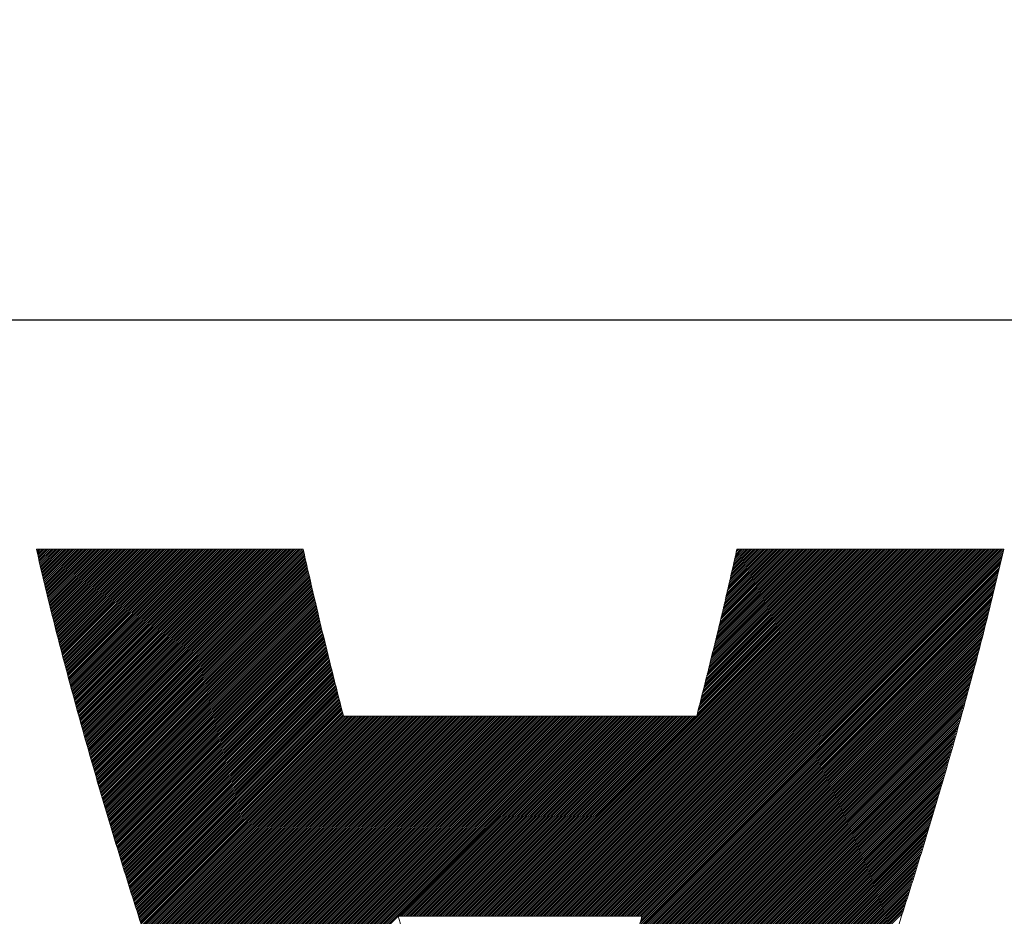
# Model space of a CAD drawing. Header units: millimetres. Extents: x 0 to 1300, y 0 to 891.
# Tile 66 of 124: x 187.36 to 192.08, y 607.01 to 611.31. Entities that reach past the tile are written whole.
import ezdxf

# ---------------------------------------------------------------- set-up
doc = ezdxf.new("R2010")
doc.units = ezdxf.units.MM
doc.header["$LTSCALE"] = 0.54643
doc.layers.add('NoLayerName_001', color=7, linetype='Continuous')

# ---------------------------------------------------------------- blocks, each defined once
blk = doc.blocks.new('JZB_0013')
at = {"layer": 'NoLayerName_001', "color": 7, "linetype": 'Continuous', "lineweight": 25}
for p, q in [((23.442, 4.8402), (23.4402, 4.8384)), ((23.4509, 4.8402), (23.4419, 4.8312)), ((23.4599, 4.8402), (23.4437, 4.824)), ((23.4688, 4.8402), (23.4454, 4.8168)), ((23.4777, 4.8402), (23.4471, 4.8097)), ((23.4866, 4.8402), (23.4488, 4.8025)), ((23.4955, 4.8402), (23.4506, 4.7953)), ((23.5044, 4.8402), (23.4523, 4.7881)), ((23.5133, 4.8402), (23.454, 4.7809)), ((23.5222, 4.8402), (23.4557, 4.7737)), ((23.5311, 4.8402), (23.4575, 4.7666)), ((23.54, 4.8402), (23.4592, 4.7594)), ((23.5489, 4.8402), (23.4609, 4.7522)), ((23.5578, 4.8402), (23.4627, 4.745)), ((23.5668, 4.8402), (23.4644, 4.7378)), ((23.5757, 4.8402), (23.4661, 4.7307)), ((23.5846, 4.8402), (23.4678, 4.7235)), ((23.5935, 4.8402), (23.4696, 4.7163)), ((23.6024, 4.8402), (23.4713, 4.7091)), ((23.6113, 4.8402), (23.473, 4.7019)), ((23.6202, 4.8402), (23.4747, 4.6948)), ((23.6291, 4.8402), (23.4765, 4.6876)), ((23.638, 4.8402), (23.4782, 4.6804)), ((23.6469, 4.8402), (23.4799, 4.6732)), ((23.6558, 4.8402), (23.4817, 4.666)), ((23.6648, 4.8402), (23.4834, 4.6588)), ((23.6737, 4.8402), (23.4851, 4.6517)), ((23.6826, 4.8402), (23.4868, 4.6445)), ((23.6915, 4.8402), (23.4886, 4.6373)), ((23.7004, 4.8402), (23.4903, 4.6301)), ((23.7093, 4.8402), (23.492, 4.6229)), ((23.7182, 4.8402), (23.4937, 4.6158)), ((23.7271, 4.8402), (23.4955, 4.6086)), ((23.736, 4.8402), (23.4972, 4.6014)), ((23.7449, 4.8402), (23.4989, 4.5942)), ((23.7538, 4.8402), (23.5007, 4.587)), ((23.7627, 4.8402), (23.5024, 4.5799)), ((23.7717, 4.8402), (23.5041, 4.5727)), ((23.7806, 4.8402), (23.5058, 4.5655)), ((23.7895, 4.8402), (23.5076, 4.5583)), ((23.7984, 4.8402), (23.5093, 4.5511)), ((23.8073, 4.8402), (23.511, 4.5439)), ((23.8162, 4.8402), (23.5128, 4.5368)), ((23.8251, 4.8402), (23.5147, 4.5298)), ((23.834, 4.8402), (23.5165, 4.5227)), ((23.8429, 4.8402), (23.5183, 4.5156)), ((23.8518, 4.8402), (23.5201, 4.5085)), ((23.8607, 4.8402), (23.522, 4.5015)), ((23.8696, 4.8402), (23.5238, 4.4944)), ((23.8786, 4.8402), (23.5256, 4.4873)), ((23.8875, 4.8402), (23.5275, 4.4802)), ((23.8964, 4.8402), (23.5293, 4.4731)), ((23.9053, 4.8402), (23.5311, 4.4661)), ((23.9142, 4.8402), (23.533, 4.459)), ((23.9231, 4.8402), (23.5348, 4.4519)), ((23.932, 4.8402), (23.5366, 4.4448)), ((23.9409, 4.8402), (23.5384, 4.4377)), ((23.9498, 4.8402), (23.5403, 4.4307)), ((23.9587, 4.8402), (23.5421, 4.4236)), ((23.9676, 4.8402), (23.5439, 4.4165)), ((23.9765, 4.8402), (23.5458, 4.4094)), ((23.9855, 4.8402), (23.5476, 4.4023)), ((23.9944, 4.8402), (23.5494, 4.3953)), ((24.0033, 4.8402), (23.5512, 4.3882)), ((24.0122, 4.8402), (23.5531, 4.3811)), ((24.0211, 4.8402), (23.5549, 4.374)), ((24.03, 4.8402), (23.5567, 4.3669)), ((24.0389, 4.8402), (23.5586, 4.3599)), ((24.0478, 4.8402), (23.5604, 4.3528)), ((24.0567, 4.8402), (23.5622, 4.3457)), ((24.0656, 4.8402), (23.564, 4.3386)), ((24.0745, 4.8402), (23.5659, 4.3316)), ((24.0834, 4.8402), (23.5677, 4.3245)), ((24.0924, 4.8402), (23.5695, 4.3174)), ((24.1013, 4.8402), (23.5714, 4.3103)), ((24.1102, 4.8402), (23.5732, 4.3032)), ((24.1191, 4.8402), (23.575, 4.2962)), ((24.128, 4.8402), (23.5769, 4.2891)), ((24.1369, 4.8402), (23.5787, 4.282)), ((24.1458, 4.8402), (23.5805, 4.2749)), ((24.1547, 4.8402), (23.5823, 4.2678)), ((24.1636, 4.8402), (23.5842, 4.2608)), ((24.1725, 4.8402), (23.586, 4.2537)), ((24.1814, 4.8402), (23.5878, 4.2466)), ((24.1903, 4.8402), (23.5897, 4.2395)), ((24.1993, 4.8402), (23.5915, 4.2325)), ((24.2082, 4.8402), (23.5935, 4.2255)), ((24.2171, 4.8402), (23.5955, 4.2186)), ((24.226, 4.8402), (23.5974, 4.2117)), ((24.2349, 4.8402), (23.5994, 4.2047)), ((24.2438, 4.8402), (23.6013, 4.1978)), ((24.2527, 4.8402), (23.6033, 4.1908)), ((24.2616, 4.8402), (23.6053, 4.1839)), ((24.2705, 4.8402), (23.6072, 4.1769)), ((24.2794, 4.8402), (23.6092, 4.17)), ((24.2883, 4.8402), (23.6112, 4.163)), ((24.2972, 4.8402), (23.6131, 4.1561)), ((24.3062, 4.8402), (23.6151, 4.1491)), ((24.3151, 4.8402), (23.617, 4.1422)), ((24.324, 4.8402), (23.619, 4.1352)), ((24.3329, 4.8402), (23.621, 4.1283)), ((24.3418, 4.8402), (23.6229, 4.1213)), ((24.3507, 4.8402), (23.6249, 4.1144)), ((24.3596, 4.8402), (23.6268, 4.1074)), ((24.3685, 4.8402), (23.6288, 4.1005)), ((24.3774, 4.8402), (23.6308, 4.0935)), ((24.3863, 4.8402), (23.6327, 4.0866)), ((24.3952, 4.8402), (23.6347, 4.0797)), ((24.4042, 4.8402), (23.6366, 4.0727)), ((24.4131, 4.8402), (23.6386, 4.0658)), ((24.422, 4.8402), (23.6406, 4.0588)), ((24.4309, 4.8402), (23.6425, 4.0519)), ((24.4398, 4.8402), (23.6445, 4.0449)), ((24.4487, 4.8402), (23.6464, 4.038)), ((24.4576, 4.8402), (23.6484, 4.031)), ((24.4665, 4.8402), (23.6504, 4.0241)), ((24.4754, 4.8402), (23.6523, 4.0171)), ((24.4843, 4.8402), (23.6543, 4.0102)), ((24.4932, 4.8402), (23.6563, 4.0032)), ((24.5021, 4.8402), (23.6582, 3.9963)), ((24.5111, 4.8402), (23.6602, 3.9893)), ((24.52, 4.8402), (23.6621, 3.9824)), ((24.5289, 4.8402), (23.6641, 3.9754)), ((24.5378, 4.8402), (23.6661, 3.9685)), ((24.5467, 4.8402), (23.668, 3.9615)), ((24.5556, 4.8402), (23.67, 3.9546)), ((24.5645, 4.8402), (23.6719, 3.9477)), ((24.5734, 4.8402), (23.6739, 3.9407)), ((24.5823, 4.8402), (23.6759, 3.9338)), ((24.5912, 4.8402), (23.6778, 3.9268)), ((24.6001, 4.8402), (23.6798, 3.9199)), ((24.609, 4.8402), (23.6817, 3.9129)), ((24.618, 4.8402), (23.6837, 3.906)), ((24.6269, 4.8402), (23.6857, 3.899)), ((24.6358, 4.8402), (23.6876, 3.8921)), ((24.6447, 4.8402), (23.6896, 3.8851)), ((24.6536, 4.8402), (23.6916, 3.8782)), ((24.6625, 4.8402), (23.6935, 3.8712)), ((24.6714, 4.8402), (23.6955, 3.8643)), ((24.6803, 4.8402), (23.6974, 3.8573)), ((24.6892, 4.8402), (23.6994, 3.8504)), ((24.6981, 4.8402), (23.7014, 3.8434)), ((24.707, 4.8402), (23.7033, 3.8365)), ((24.7159, 4.8402), (23.7053, 3.8295)), ((24.7207, 4.8361), (23.7072, 3.8226)), ((24.7224, 4.8289), (23.7092, 3.8157)), ((24.7241, 4.8216), (23.7112, 3.8087)), ((27.4152, 4.8402), (25.6551, 3.0801)), ((27.4241, 4.8402), (25.664, 3.0801)), ((27.433, 4.8402), (25.6729, 3.0801)), ((27.4419, 4.8402), (25.6818, 3.0801)), ((27.4508, 4.8402), (25.6907, 3.0801)), ((27.4597, 4.8402), (25.6996, 3.0801)), ((27.4687, 4.8402), (25.7085, 3.0801)), ((27.4776, 4.8402), (25.7174, 3.0801)), ((27.4865, 4.8402), (25.7263, 3.0801)), ((27.4954, 4.8402), (25.7352, 3.0801)), ((27.5043, 4.8402), (25.7441, 3.0801)), ((27.5132, 4.8402), (25.7531, 3.0801)), ((27.5221, 4.8402), (25.762, 3.0801)), ((27.531, 4.8402), (25.7709, 3.0801)), ((27.5399, 4.8402), (25.7798, 3.0801)), ((27.5488, 4.8402), (25.7887, 3.0801)), ((27.5577, 4.8402), (25.7976, 3.0801)), ((27.5666, 4.8402), (25.8065, 3.0801)), ((27.5756, 4.8402), (25.8154, 3.0801)), ((27.5845, 4.8402), (25.8243, 3.0801)), ((27.5934, 4.8402), (25.8332, 3.0801)), ((27.6023, 4.8402), (25.8421, 3.0801)), ((27.6112, 4.8402), (25.851, 3.0801)), ((27.6201, 4.8402), (25.86, 3.0801)), ((27.629, 4.8402), (25.8689, 3.0801)), ((27.6379, 4.8402), (25.8778, 3.0801)), ((27.6468, 4.8402), (25.8867, 3.0801)), ((27.6557, 4.8402), (25.8956, 3.0801)), ((27.6646, 4.8402), (25.9045, 3.0801)), ((27.6735, 4.8402), (25.9134, 3.0801)), ((27.6825, 4.8402), (25.9223, 3.0801)), ((27.6914, 4.8402), (25.9312, 3.0801)), ((27.7003, 4.8402), (25.9401, 3.0801)), ((27.7092, 4.8402), (25.949, 3.0801)), ((27.7181, 4.8402), (25.9579, 3.0801)), ((27.727, 4.8402), (25.9669, 3.0801)), ((27.7359, 4.8402), (25.9758, 3.0801)), ((27.7448, 4.8402), (25.9847, 3.0801)), ((27.7537, 4.8402), (25.9936, 3.0801)), ((27.7626, 4.8402), (26.0025, 3.0801)), ((27.7715, 4.8402), (26.0114, 3.0801)), ((27.7804, 4.8402), (26.0203, 3.0801)), ((27.7894, 4.8402), (26.0292, 3.0801)), ((27.7983, 4.8402), (26.0381, 3.0801)), ((27.8072, 4.8402), (26.047, 3.0801)), ((27.8161, 4.8402), (26.0559, 3.0801)), ((27.825, 4.8402), (26.0648, 3.0801)), ((27.8339, 4.8402), (26.0738, 3.0801)), ((27.8428, 4.8402), (26.0827, 3.0801)), ((27.8517, 4.8402), (26.0916, 3.0801)), ((27.8606, 4.8402), (26.1005, 3.0801)), ((27.8695, 4.8402), (26.1094, 3.0801)), ((27.8784, 4.8402), (26.1183, 3.0801)), ((27.8873, 4.8402), (26.1272, 3.0801)), ((27.8963, 4.8402), (26.1361, 3.0801)), ((27.9052, 4.8402), (26.145, 3.0801)), ((27.9141, 4.8402), (26.1539, 3.0801)), ((27.923, 4.8402), (26.1628, 3.0801)), ((27.9319, 4.8402), (26.1717, 3.0801)), ((27.9408, 4.8402), (26.1807, 3.0801)), ((27.9497, 4.8402), (26.1896, 3.0801)), ((27.9586, 4.8402), (26.1985, 3.0801)), ((27.9675, 4.8402), (26.2074, 3.0801)), ((27.9764, 4.8402), (26.2163, 3.0801)), ((27.9853, 4.8402), (26.2252, 3.0801)), ((27.9942, 4.8402), (26.2341, 3.0801)), ((28.0032, 4.8402), (26.243, 3.0801)), ((28.0121, 4.8402), (26.2519, 3.0801)), ((28.021, 4.8402), (26.2608, 3.0801)), ((28.0299, 4.8402), (26.2697, 3.0801)), ((28.0388, 4.8402), (26.2787, 3.0801)), ((28.0477, 4.8402), (26.2876, 3.0801)), ((28.0566, 4.8402), (26.2965, 3.0801)), ((28.0655, 4.8402), (26.3054, 3.0801)), ((28.0744, 4.8402), (26.3143, 3.0801)), ((28.0787, 4.8355), (26.3232, 3.0801)), ((28.0758, 4.8238), (26.3321, 3.0801)), ((27.4063, 4.8402), (26.6073, 4.0412)), ((27.3974, 4.8402), (26.6103, 4.0531)), ((27.3885, 4.8402), (26.6132, 4.065)), ((27.3796, 4.8402), (26.6162, 4.0768)), ((27.3707, 4.8402), (26.6191, 4.0887)), ((27.3618, 4.8402), (26.6221, 4.1006)), ((27.3528, 4.8402), (26.6251, 4.1124)), ((27.3439, 4.8402), (26.628, 4.1243)), ((27.335, 4.8402), (26.631, 4.1362)), ((27.3261, 4.8402), (26.6339, 4.148)), ((27.3172, 4.8402), (26.6369, 4.1599)), ((27.3083, 4.8402), (26.6399, 4.1718)), ((27.2994, 4.8402), (26.6428, 4.1836)), ((27.2905, 4.8402), (26.6458, 4.1955)), ((27.2816, 4.8402), (26.6487, 4.2074)), ((27.2727, 4.8402), (26.6517, 4.2192)), ((27.2638, 4.8402), (26.6547, 4.2311)), ((27.2548, 4.8402), (26.6576, 4.243)), ((27.2459, 4.8402), (26.6606, 4.2548)), ((27.237, 4.8402), (26.6635, 4.2667)), ((27.2281, 4.8402), (26.6665, 4.2786)), ((27.2192, 4.8402), (26.6694, 4.2904)), ((27.2103, 4.8402), (26.6724, 4.3023)), ((27.2014, 4.8402), (26.6754, 4.3142)), ((27.1925, 4.8402), (26.6783, 4.326)), ((27.1836, 4.8402), (26.6813, 4.3379)), ((27.1747, 4.8402), (26.6842, 4.3498)), ((27.1658, 4.8402), (26.6872, 4.3616)), ((27.1569, 4.8402), (26.6902, 4.3735)), ((27.1479, 4.8402), (26.6931, 4.3854)), ((27.139, 4.8402), (26.6961, 4.3973)), ((27.1301, 4.8402), (26.699, 4.4091)), ((27.1212, 4.8402), (26.702, 4.421)), ((27.1123, 4.8402), (26.705, 4.4329)), ((27.1034, 4.8402), (26.7079, 4.4447)), ((27.0945, 4.8402), (26.7108, 4.4565)), ((27.0856, 4.8402), (26.7135, 4.4681)), ((27.0767, 4.8402), (26.7162, 4.4797)), ((27.0678, 4.8402), (26.7188, 4.4913)), ((27.0589, 4.8402), (26.7215, 4.5029)), ((27.05, 4.8402), (26.7242, 4.5145)), ((27.041, 4.8402), (26.7269, 4.5261)), ((27.0321, 4.8402), (26.7296, 4.5377)), ((27.0232, 4.8402), (26.7323, 4.5493)), ((27.0143, 4.8402), (26.735, 4.5609)), ((27.0054, 4.8402), (26.7377, 4.5725)), ((26.9965, 4.8402), (26.7404, 4.5841)), ((26.9876, 4.8402), (26.743, 4.5957)), ((26.9787, 4.8402), (26.7457, 4.6073)), ((26.9698, 4.8402), (26.7484, 4.6189)), ((26.9609, 4.8402), (26.7511, 4.6305)), ((26.952, 4.8402), (26.7538, 4.6421)), ((26.9431, 4.8402), (26.7565, 4.6536)), ((26.9341, 4.8402), (26.7592, 4.6652)), ((26.9252, 4.8402), (26.7619, 4.6768)), ((26.9163, 4.8402), (26.7646, 4.6884)), ((26.9074, 4.8402), (26.7672, 4.7)), ((26.8985, 4.8402), (26.7699, 4.7116)), ((26.8896, 4.8402), (26.7726, 4.7232)), ((26.8807, 4.8402), (26.7753, 4.7348)), ((26.8718, 4.8402), (26.778, 4.7464)), ((26.8629, 4.8402), (26.7807, 4.758)), ((26.854, 4.8402), (26.7834, 4.7696)), ((26.8451, 4.8402), (26.7861, 4.7812)), ((26.8362, 4.8402), (26.7888, 4.7928)), ((26.8272, 4.8402), (26.7915, 4.8044)), ((26.8183, 4.8402), (26.7941, 4.816)), ((26.8094, 4.8402), (26.7968, 4.8276)), ((26.8005, 4.8402), (26.7995, 4.8392)), ((24.7258, 4.8144), (23.7131, 3.8018)), ((24.7275, 4.8072), (23.7151, 3.7948)), ((24.7291, 4.8), (23.717, 3.7879)), ((24.7308, 4.7927), (23.719, 3.7809)), ((24.7325, 4.7855), (23.721, 3.774)), ((24.7342, 4.7783), (23.7229, 3.767)), ((24.7358, 4.771), (23.7249, 3.7601)), ((28.0646, 4.7769), (26.3349, 3.0472)), ((28.0674, 4.7886), (26.3386, 3.0598)), ((28.073, 4.8121), (26.341, 3.0801)), ((28.0702, 4.8004), (26.3423, 3.0725)), ((24.7375, 4.7638), (23.7269, 3.7531)), ((24.7392, 4.7566), (23.7288, 3.7462)), ((24.7409, 4.7493), (23.7308, 3.7392)), ((24.7426, 4.7421), (23.7327, 3.7323)), ((24.7442, 4.7349), (23.7347, 3.7253)), ((24.7459, 4.7276), (23.7367, 3.7184)), ((28.0533, 4.73), (26.32, 2.9967)), ((28.0561, 4.7417), (26.3237, 3.0094)), ((28.0589, 4.7534), (26.3275, 3.022)), ((28.0617, 4.7652), (26.3312, 3.0346)), ((24.7476, 4.7204), (23.7386, 3.7114)), ((24.7493, 4.7132), (23.7406, 3.7045)), ((24.7509, 4.706), (23.7425, 3.6975)), ((24.7526, 4.6987), (23.7445, 3.6906)), ((24.7543, 4.6915), (23.7465, 3.6837)), ((24.756, 4.6843), (23.7484, 3.6767)), ((24.7577, 4.677), (23.7504, 3.6698)), ((28.042, 4.6831), (26.3052, 2.9462)), ((28.0448, 4.6948), (26.3089, 2.9589)), ((28.0476, 4.7065), (26.3126, 2.9715)), ((28.0505, 4.7182), (26.3163, 2.9841)), ((24.7593, 4.6698), (23.7523, 3.6628)), ((24.761, 4.6626), (23.7543, 3.6559)), ((24.7627, 4.6553), (23.7563, 3.6489)), ((24.7644, 4.6481), (23.7582, 3.642)), ((24.766, 4.6409), (23.7602, 3.635)), ((24.7677, 4.6336), (23.7622, 3.6281)), ((28.0307, 4.6361), (26.2903, 2.8957)), ((28.0335, 4.6479), (26.294, 2.9084)), ((28.0364, 4.6596), (26.2977, 2.921)), ((28.0392, 4.6713), (26.3014, 2.9336)), ((24.7694, 4.6264), (23.7641, 3.6211)), ((24.7711, 4.6192), (23.7661, 3.6142)), ((24.7728, 4.612), (23.768, 3.6072)), ((24.7744, 4.6047), (23.77, 3.6003)), ((24.7761, 4.5975), (23.7721, 3.5935)), ((24.7778, 4.5903), (23.7742, 3.5867)), ((24.7795, 4.583), (23.7763, 3.5799)), ((28.0194, 4.5892), (26.2754, 2.8452)), ((28.0222, 4.601), (26.2792, 2.8579)), ((28.0251, 4.6127), (26.2829, 2.8705)), ((28.0279, 4.6244), (26.2866, 2.8831)), ((24.7811, 4.5758), (23.7785, 3.5731)), ((24.7828, 4.5686), (23.7806, 3.5663)), ((24.7845, 4.5613), (23.7827, 3.5595)), ((24.7862, 4.5541), (23.7848, 3.5527)), ((24.7879, 4.5469), (23.7869, 3.5459)), ((24.7895, 4.5396), (23.789, 3.5391)), ((28.0081, 4.5423), (26.2606, 2.7947)), ((28.011, 4.554), (26.2643, 2.8074)), ((28.0138, 4.5658), (26.268, 2.82)), ((28.0166, 4.5775), (26.2717, 2.8326)), ((24.7912, 4.5324), (23.7911, 3.5323)), ((24.7929, 4.5252), (23.7932, 3.5255)), ((24.7946, 4.518), (23.7954, 3.5187)), ((24.7962, 4.5107), (23.7975, 3.5119)), ((24.7979, 4.5035), (23.7996, 3.5051)), ((24.7996, 4.4963), (23.8017, 3.4984)), ((24.8013, 4.489), (23.8038, 3.4916)), ((27.9957, 4.4943), (26.2457, 2.7442)), ((27.9988, 4.5063), (26.2494, 2.7569)), ((28.0019, 4.5183), (26.2531, 2.7695)), ((28.005, 4.5303), (26.2569, 2.7821)), ((24.803, 4.4818), (23.8059, 3.4848)), ((24.8046, 4.4746), (23.808, 3.478)), ((24.8063, 4.4673), (23.8101, 3.4712)), ((24.808, 4.4601), (23.8123, 3.4644)), ((24.8097, 4.4529), (23.8144, 3.4576)), ((24.8114, 4.4457), (23.8165, 3.4508)), ((27.9833, 4.4462), (26.2302, 2.6931)), ((27.9864, 4.4582), (26.2342, 2.706)), ((27.9895, 4.4702), (26.2381, 2.7188)), ((27.9926, 4.4823), (26.242, 2.7316)), ((24.8132, 4.4386), (23.8186, 3.444)), ((24.815, 4.4315), (23.8207, 3.4372)), ((24.8168, 4.4243), (23.8228, 3.4304)), ((24.8185, 4.4172), (23.8249, 3.4236)), ((24.8203, 4.4101), (23.827, 3.4168)), ((24.8221, 4.403), (23.8292, 3.41)), ((24.8239, 4.3958), (23.8313, 3.4032)), ((27.9709, 4.3982), (26.2145, 2.6418)), ((27.974, 4.4102), (26.2185, 2.6546)), ((27.9771, 4.4222), (26.2224, 2.6675)), ((27.9802, 4.4342), (26.2263, 2.6803)), ((24.8257, 4.3887), (23.8334, 3.3964)), ((24.8274, 4.3816), (23.8355, 3.3896)), ((24.8292, 4.3744), (23.8376, 3.3828)), ((24.831, 4.3673), (23.8397, 3.376)), ((24.8328, 4.3602), (23.8418, 3.3692)), ((24.8346, 4.353), (23.8439, 3.3624)), ((24.8363, 4.3459), (23.8461, 3.3556)), ((27.9585, 4.3501), (26.1988, 2.5905)), ((27.9616, 4.3621), (26.2028, 2.6033)), ((27.9647, 4.3741), (26.2067, 2.6161)), ((27.9678, 4.3862), (26.2106, 2.629)), ((24.8381, 4.3388), (23.8482, 3.3488)), ((24.8399, 4.3317), (23.8503, 3.342)), ((24.8417, 4.3245), (23.8524, 3.3352)), ((24.8434, 4.3174), (23.8545, 3.3285)), ((24.8452, 4.3103), (23.8566, 3.3217)), ((24.847, 4.3031), (23.8587, 3.3149)), ((27.9461, 4.3021), (26.1832, 2.5392)), ((27.9492, 4.3141), (26.1871, 2.552)), ((27.9523, 4.3261), (26.191, 2.5648)), ((27.9554, 4.3381), (26.1949, 2.5776)), ((24.8488, 4.296), (23.8608, 3.3081)), ((24.8506, 4.2889), (23.8629, 3.3013)), ((24.8523, 4.2818), (23.8651, 3.2945)), ((24.8541, 4.2746), (23.8672, 3.2877)), ((24.8559, 4.2675), (23.8693, 3.2809)), ((24.8577, 4.2604), (23.8714, 3.2741)), ((24.8595, 4.2532), (23.8735, 3.2673)), ((27.9337, 4.254), (26.1675, 2.4878)), ((27.9368, 4.266), (26.1714, 2.5007)), ((27.9399, 4.2781), (26.1753, 2.5135)), ((27.943, 4.2901), (26.1792, 2.5263)), ((24.8612, 4.2461), (23.8756, 3.2605)), ((24.863, 4.239), (23.8777, 3.2537)), ((24.8648, 4.2318), (23.8798, 3.2469)), ((24.8666, 4.2247), (23.882, 3.2401)), ((24.8684, 4.2176), (23.8841, 3.2333)), ((24.8701, 4.2105), (23.8862, 3.2265)), ((24.8719, 4.2033), (23.8883, 3.2197)), ((27.9203, 4.205), (26.1518, 2.4365)), ((27.9238, 4.2174), (26.1557, 2.4493)), ((27.9273, 4.2298), (26.1596, 2.4622)), ((27.9306, 4.242), (26.1635, 2.475)), ((24.8737, 4.1962), (23.8904, 3.2129)), ((24.8755, 4.1891), (23.8925, 3.2061)), ((24.8772, 4.1819), (23.8946, 3.1993)), ((24.879, 4.1748), (23.8967, 3.1925)), ((24.8808, 4.1677), (23.8989, 3.1857)), ((24.8826, 4.1605), (23.901, 3.1789)), ((27.9098, 4.1678), (26.14, 2.398)), ((27.9133, 4.1802), (26.1439, 2.4108)), ((27.9168, 4.1926), (26.1478, 2.4237)), ((24.8844, 4.1534), (23.9031, 3.1721)), ((24.8861, 4.1463), (23.9052, 3.1653)), ((24.8879, 4.1392), (23.9073, 3.1585)), ((24.8897, 4.132), (23.9094, 3.1518)), ((24.8915, 4.1249), (23.9115, 3.145)), ((24.8933, 4.1178), (23.9136, 3.1382)), ((24.895, 4.1106), (23.9158, 3.1314)), ((27.8958, 4.1181), (26.1237, 2.3461)), ((27.8993, 4.1305), (26.1278, 2.3591)), ((27.9028, 4.143), (26.132, 2.3722)), ((27.9063, 4.1554), (26.1361, 2.3852)), ((24.8968, 4.1035), (23.9179, 3.1246)), ((24.8986, 4.0964), (23.92, 3.1178)), ((24.9004, 4.0892), (23.9221, 3.111)), ((24.9021, 4.0821), (23.9242, 3.1042)), ((24.9039, 4.075), (23.9263, 3.0974)), ((24.9057, 4.0679), (23.9284, 3.0906)), ((27.8817, 4.0685), (26.1071, 2.2939)), ((27.8852, 4.0809), (26.1113, 2.3069)), ((27.8887, 4.0933), (26.1154, 2.32)), ((27.8923, 4.1057), (26.1195, 2.333)), ((24.9075, 4.0607), (23.9305, 3.0838)), ((24.9093, 4.0536), (23.9327, 3.077)), ((24.911, 4.0465), (23.9348, 3.0702)), ((24.9137, 4.0402), (23.9369, 3.0634)), ((24.9226, 4.0402), (23.939, 3.0566)), ((24.9315, 4.0402), (23.9411, 3.0498)), ((24.9404, 4.0402), (23.9432, 3.043)), ((24.9493, 4.0402), (23.9453, 3.0362)), ((24.9582, 4.0402), (23.9474, 3.0294)), ((24.9671, 4.0402), (23.9496, 3.0226)), ((24.976, 4.0402), (23.9517, 3.0158)), ((24.9849, 4.0402), (23.9538, 3.009)), ((24.9938, 4.0402), (23.9559, 3.0022)), ((25.0027, 4.0402), (23.958, 2.9954)), ((25.0116, 4.0402), (23.9601, 2.9886)), ((25.0206, 4.0402), (23.9622, 2.9818)), ((25.0295, 4.0402), (23.9643, 2.9751)), ((25.0384, 4.0402), (23.9665, 2.9683)), ((25.0473, 4.0402), (23.9686, 2.9615)), ((25.0562, 4.0402), (23.9707, 2.9547)), ((25.0651, 4.0402), (23.9729, 2.948)), ((25.074, 4.0402), (23.9751, 2.9413)), ((25.0829, 4.0402), (23.9774, 2.9346)), ((25.0918, 4.0402), (23.9796, 2.928)), ((25.1007, 4.0402), (23.9819, 2.9213)), ((25.1096, 4.0402), (23.9841, 2.9147)), ((25.1186, 4.0402), (23.9864, 2.908)), ((25.1275, 4.0402), (23.9886, 2.9013)), ((25.1364, 4.0402), (23.9909, 2.8947)), ((25.1453, 4.0402), (23.9931, 2.888)), ((25.1542, 4.0402), (23.9954, 2.8814)), ((25.1631, 4.0402), (23.9976, 2.8747)), ((25.172, 4.0402), (23.9999, 2.868)), ((25.1809, 4.0402), (24.0021, 2.8614)), ((25.1898, 4.0402), (24.0044, 2.8547)), ((25.1987, 4.0402), (24.0066, 2.8481)), ((25.2076, 4.0402), (24.0088, 2.8414)), ((25.2165, 4.0402), (24.0111, 2.8347)), ((25.2255, 4.0402), (24.0133, 2.8281)), ((25.2344, 4.0402), (24.0156, 2.8214)), ((25.2433, 4.0402), (24.0178, 2.8148)), ((25.2522, 4.0402), (24.0201, 2.8081)), ((25.2611, 4.0402), (24.0223, 2.8014)), ((25.27, 4.0402), (24.0246, 2.7948)), ((25.2789, 4.0402), (24.0268, 2.7881)), ((25.2878, 4.0402), (24.0291, 2.7814)), ((25.2967, 4.0402), (24.0313, 2.7748)), ((25.3056, 4.0402), (24.0336, 2.7681)), ((25.3145, 4.0402), (24.0358, 2.7615)), ((25.3234, 4.0402), (24.0381, 2.7548)), ((25.3324, 4.0402), (24.0403, 2.7481)), ((25.3413, 4.0402), (24.0426, 2.7415)), ((25.3502, 4.0402), (24.0448, 2.7348)), ((25.3591, 4.0402), (24.0471, 2.7282)), ((25.368, 4.0402), (24.0493, 2.7215)), ((25.3769, 4.0402), (24.0516, 2.7148)), ((25.3858, 4.0402), (24.0538, 2.7082)), ((25.3947, 4.0402), (24.0561, 2.7015)), ((25.4036, 4.0402), (24.0583, 2.6949)), ((25.4125, 4.0402), (24.0606, 2.6882)), ((25.4214, 4.0402), (24.0628, 2.6815)), ((25.4303, 4.0402), (24.0651, 2.6749)), ((25.4393, 4.0402), (24.0673, 2.6682)), ((25.4482, 4.0402), (24.0695, 2.6616)), ((25.4571, 4.0402), (24.0718, 2.6549)), ((25.466, 4.0402), (24.074, 2.6482)), ((25.4749, 4.0402), (24.0763, 2.6416)), ((25.4838, 4.0402), (24.0785, 2.6349)), ((25.4927, 4.0402), (24.0808, 2.6283)), ((25.5016, 4.0402), (24.083, 2.6216)), ((25.5105, 4.0402), (24.0853, 2.6149)), ((25.5194, 4.0402), (24.0875, 2.6083)), ((25.5283, 4.0402), (24.0898, 2.6016)), ((25.5372, 4.0402), (24.092, 2.595)), ((25.5462, 4.0402), (24.0943, 2.5883)), ((25.5551, 4.0402), (24.0965, 2.5816)), ((25.564, 4.0402), (24.0988, 2.575)), ((25.5729, 4.0402), (24.101, 2.5683)), ((25.5818, 4.0402), (24.1033, 2.5617)), ((25.5907, 4.0402), (24.1055, 2.555)), ((25.5996, 4.0402), (24.1078, 2.5483)), ((25.6085, 4.0402), (24.11, 2.5417)), ((25.6174, 4.0402), (24.1123, 2.535)), ((25.6263, 4.0402), (24.1145, 2.5284)), ((25.6352, 4.0402), (24.1168, 2.5217)), ((25.6441, 4.0402), (24.119, 2.515)), ((25.6531, 4.0402), (24.1213, 2.5084)), ((25.662, 4.0402), (24.1235, 2.5017)), ((25.6709, 4.0402), (24.1258, 2.4951)), ((25.6798, 4.0402), (24.128, 2.4884)), ((25.6887, 4.0402), (24.1302, 2.4817)), ((25.6976, 4.0402), (24.1325, 2.4751)), ((25.7065, 4.0402), (24.1347, 2.4684)), ((25.7154, 4.0402), (24.137, 2.4618)), ((25.7243, 4.0402), (24.1392, 2.4551)), ((25.7332, 4.0402), (24.1415, 2.4484)), ((25.7421, 4.0402), (24.1437, 2.4418)), ((25.751, 4.0402), (24.146, 2.4351)), ((25.76, 4.0402), (24.1482, 2.4285)), ((25.7689, 4.0402), (24.1505, 2.4218)), ((25.7778, 4.0402), (24.1527, 2.4151)), ((25.7867, 4.0402), (24.155, 2.4085)), ((25.7956, 4.0402), (24.1572, 2.4018)), ((25.8045, 4.0402), (24.1595, 2.3952)), ((25.8134, 4.0402), (24.1617, 2.3885)), ((25.8223, 4.0402), (24.164, 2.3818)), ((25.8312, 4.0402), (24.1662, 2.3752)), ((25.8401, 4.0402), (24.1685, 2.3685)), ((25.849, 4.0402), (24.1707, 2.3619)), ((25.858, 4.0402), (24.173, 2.3552)), ((25.8669, 4.0402), (24.1752, 2.3485)), ((25.8758, 4.0402), (24.1775, 2.3419)), ((25.8847, 4.0402), (24.1797, 2.3352)), ((25.8936, 4.0402), (24.182, 2.3286)), ((25.9025, 4.0402), (24.1842, 2.3219)), ((25.9114, 4.0402), (24.1865, 2.3152)), ((25.9203, 4.0402), (24.1887, 2.3086)), ((25.9292, 4.0402), (24.191, 2.302)), ((25.9381, 4.0402), (24.1934, 2.2954)), ((25.947, 4.0402), (24.1958, 2.2889)), ((25.9559, 4.0402), (24.1982, 2.2824)), ((25.9649, 4.0402), (24.2005, 2.2759)), ((25.9738, 4.0402), (24.2029, 2.2693)), ((25.9827, 4.0402), (24.2053, 2.2628)), ((25.9916, 4.0402), (24.2077, 2.2563)), ((26.0005, 4.0402), (24.21, 2.2497)), ((26.0094, 4.0402), (24.2124, 2.2432)), ((26.0183, 4.0402), (24.2148, 2.2367)), ((26.0272, 4.0402), (24.2172, 2.2302)), ((26.0361, 4.0402), (24.2196, 2.2236)), ((26.045, 4.0402), (24.2219, 2.2171)), ((26.0539, 4.0402), (24.2243, 2.2106)), ((26.0628, 4.0402), (24.2267, 2.204)), ((26.0718, 4.0402), (24.2291, 2.1975)), ((26.0807, 4.0402), (24.2315, 2.191)), ((26.0896, 4.0402), (24.2338, 2.1844)), ((26.0985, 4.0402), (24.2362, 2.1779)), ((26.1074, 4.0402), (24.2386, 2.1714)), ((26.1163, 4.0402), (24.241, 2.1649)), ((26.1252, 4.0402), (24.2434, 2.1583)), ((26.1341, 4.0402), (24.2457, 2.1518)), ((26.143, 4.0402), (25.1829, 3.0801)), ((26.1519, 4.0402), (25.1918, 3.0801)), ((26.1608, 4.0402), (25.2007, 3.0801)), ((26.1697, 4.0402), (25.2096, 3.0801)), ((26.1787, 4.0402), (25.2185, 3.0801)), ((26.1876, 4.0402), (25.2275, 3.0801)), ((26.1965, 4.0402), (25.2364, 3.0801)), ((26.2054, 4.0402), (25.2453, 3.0801)), ((26.2143, 4.0402), (25.2542, 3.0801)), ((26.2232, 4.0402), (25.2631, 3.0801)), ((26.2321, 4.0402), (25.272, 3.0801)), ((26.241, 4.0402), (25.2809, 3.0801)), ((26.2499, 4.0402), (25.2898, 3.0801)), ((26.2588, 4.0402), (25.2987, 3.0801)), ((26.2677, 4.0402), (25.3076, 3.0801)), ((26.2766, 4.0402), (25.3165, 3.0801)), ((26.2856, 4.0402), (25.3254, 3.0801)), ((26.2945, 4.0402), (25.3344, 3.0801)), ((26.3034, 4.0402), (25.3433, 3.0801)), ((26.3123, 4.0402), (25.3522, 3.0801)), ((26.3212, 4.0402), (25.3611, 3.0801)), ((26.3301, 4.0402), (25.37, 3.0801)), ((26.339, 4.0402), (25.3789, 3.0801)), ((26.3479, 4.0402), (25.3878, 3.0801)), ((26.3568, 4.0402), (25.3967, 3.0801)), ((26.3657, 4.0402), (25.4056, 3.0801)), ((26.3746, 4.0402), (25.4145, 3.0801)), ((26.3835, 4.0402), (25.4234, 3.0801)), ((26.3925, 4.0402), (25.4323, 3.0801)), ((26.4014, 4.0402), (25.4413, 3.0801)), ((26.4103, 4.0402), (25.4502, 3.0801)), ((26.4192, 4.0402), (25.4591, 3.0801)), ((26.4281, 4.0402), (25.468, 3.0801)), ((26.437, 4.0402), (25.4769, 3.0801)), ((26.4459, 4.0402), (25.4858, 3.0801)), ((26.4548, 4.0402), (25.4947, 3.0801)), ((26.4637, 4.0402), (25.5036, 3.0801)), ((26.4726, 4.0402), (25.5125, 3.0801)), ((26.4815, 4.0402), (25.5214, 3.0801)), ((26.4904, 4.0402), (25.5303, 3.0801)), ((26.4994, 4.0402), (25.5393, 3.0801)), ((26.5083, 4.0402), (25.5482, 3.0801)), ((26.5172, 4.0402), (25.5571, 3.0801)), ((26.5261, 4.0402), (25.566, 3.0801)), ((26.535, 4.0402), (25.5749, 3.0801)), ((26.5439, 4.0402), (25.5838, 3.0801)), ((26.5528, 4.0402), (25.5927, 3.0801)), ((26.5617, 4.0402), (25.6016, 3.0801)), ((26.5706, 4.0402), (25.6105, 3.0801)), ((26.5795, 4.0402), (25.6194, 3.0801)), ((26.5884, 4.0402), (25.6283, 3.0801)), ((26.5973, 4.0402), (25.6372, 3.0801)), ((26.6063, 4.0402), (25.6462, 3.0801)), ((27.8677, 4.0188), (26.0905, 2.2416)), ((27.8712, 4.0312), (26.0947, 2.2547)), ((27.8747, 4.0437), (26.0988, 2.2677)), ((27.8782, 4.0561), (26.103, 2.2808)), ((27.8537, 3.9692), (26.074, 2.1894)), ((27.8572, 3.9816), (26.0781, 2.2025)), ((27.8607, 3.994), (26.0822, 2.2155)), ((27.8642, 4.0064), (26.0864, 2.2286)), ((27.8432, 3.932), (26.0615, 2.1503)), ((27.8467, 3.9444), (26.0657, 2.1633)), ((27.8502, 3.9568), (26.0698, 2.1764)), ((27.8292, 3.8823), (26.0449, 2.0981)), ((27.8327, 3.8947), (26.0491, 2.1111)), ((27.8362, 3.9071), (26.0532, 2.1242)), ((27.8397, 3.9195), (26.0574, 2.1372)), ((27.8152, 3.8327), (26.0284, 2.0458)), ((27.8187, 3.8451), (26.0325, 2.0589)), ((27.8222, 3.8575), (26.0366, 2.0719)), ((27.8257, 3.8699), (26.0408, 2.085)), ((27.8012, 3.783), (26.011, 1.9928)), ((27.8047, 3.7954), (26.0154, 2.0061)), ((27.8082, 3.8078), (26.0198, 2.0194)), ((27.8117, 3.8203), (26.0242, 2.0327)), ((27.7872, 3.7334), (25.9934, 1.9397)), ((27.7907, 3.7458), (25.9978, 1.9529)), ((27.7942, 3.7582), (26.0022, 1.9662)), ((27.7977, 3.7706), (26.0066, 1.9795)), ((27.7731, 3.6837), (25.9759, 1.8865)), ((27.7766, 3.6961), (25.9803, 1.8998)), ((27.7802, 3.7085), (25.9847, 1.9131)), ((27.7837, 3.721), (25.9891, 1.9264)), ((27.7626, 3.6465), (25.9627, 1.8466)), ((27.7661, 3.6589), (25.9671, 1.8599)), ((27.7696, 3.6713), (25.9715, 1.8732)), ((27.7485, 3.5967), (25.9452, 1.7934)), ((27.7521, 3.6093), (25.9496, 1.8067)), ((27.7556, 3.6217), (25.9539, 1.82)), ((27.7591, 3.6341), (25.9583, 1.8333)), ((27.7324, 3.545), (25.9276, 1.7402)), ((27.7364, 3.5579), (25.932, 1.7535)), ((27.7404, 3.5708), (25.9364, 1.7668)), ((27.7444, 3.5838), (25.9408, 1.7801)), ((27.7203, 3.5062), (25.9144, 1.7003)), ((27.7244, 3.5191), (25.9188, 1.7136)), ((27.7284, 3.532), (25.9232, 1.7269)), ((27.7043, 3.4545), (25.8959, 1.6461)), ((27.7083, 3.4674), (25.9006, 1.6597)), ((27.7123, 3.4803), (25.9052, 1.6733)), ((27.7163, 3.4933), (25.9099, 1.6869)), ((27.6882, 3.4028), (25.8773, 1.5919)), ((27.6922, 3.4157), (25.8819, 1.6054)), ((27.6962, 3.4286), (25.8866, 1.619)), ((27.7002, 3.4416), (25.8913, 1.6326)), ((27.6761, 3.364), (25.8633, 1.5511)), ((27.6802, 3.3769), (25.8679, 1.5647)), ((27.6842, 3.3899), (25.8726, 1.5783)), ((27.6601, 3.3123), (25.8446, 1.4969)), ((27.6641, 3.3252), (25.8493, 1.5104)), ((27.6681, 3.3382), (25.854, 1.524)), ((27.6721, 3.3511), (25.8586, 1.5376)), ((27.644, 3.2606), (25.826, 1.4426)), ((27.648, 3.2735), (25.8306, 1.4562)), ((27.652, 3.2865), (25.8353, 1.4697)), ((27.6561, 3.2994), (25.84, 1.4833)), ((27.6319, 3.2218), (25.812, 1.4019)), ((27.636, 3.2347), (25.8167, 1.4154)), ((27.64, 3.2477), (25.8213, 1.429)), ((27.6159, 3.1701), (25.7931, 1.3474)), ((27.6199, 3.183), (25.798, 1.3611)), ((27.6239, 3.196), (25.8027, 1.3747)), ((27.6279, 3.2089), (25.8073, 1.3883)), ((27.5998, 3.1184), (25.7737, 1.2923)), ((27.6038, 3.1313), (25.7786, 1.3061)), ((27.6078, 3.1443), (25.7834, 1.3199)), ((27.6119, 3.1572), (25.7883, 1.3336)), ((27.5918, 3.0926), (25.764, 1.2648)), ((27.5958, 3.1055), (25.7689, 1.2786))]:
    blk.add_line(p, q, dxfattribs=at)
at = {"layer": 'NoLayerName_001', "color": 7, "linetype": 'Continuous', "lineweight": 13}
for points in [[(24.7198, 4.8402), (24.5065, 4.8402), (24.0798, 4.8402), (23.6531, 4.8402), (23.4398, 4.8402)], [(28.0798, 4.8402), (27.8664, 4.8402), (27.4398, 4.8402), (27.0131, 4.8402), (26.7997, 4.8402)], [(26.607, 4.0402), (26.3246, 4.0402), (25.7598, 4.0402), (25.195, 4.0402), (24.9126, 4.0402)], [(25.1751, 3.0801), (25.37, 3.0801), (25.7598, 3.0801), (26.1496, 3.0801), (26.3446, 3.0801)]]:
    blk.add_open_spline(points, degree=3, dxfattribs=at)
for points, knots in [([(23.4398, 4.8402), (23.4653, 4.7342), (23.516, 4.5179), (23.602, 4.1904), (23.695, 3.8545), (23.7953, 3.513), (23.9016, 3.168), (24.0132, 2.822), (24.1293, 2.4772), (24.249, 2.136), (24.3714, 1.8008), (24.4957, 1.4739), (24.6211, 1.1577), (24.7466, 0.8544), (24.8716, 0.5666), (24.9942, 0.296), (25.0794, 0.1237), (25.1199, 0.0401)], [0, 0, 0, 0, 0.327117, 0.666506, 1.015777, 1.372521, 1.734318, 2.098737, 2.463343, 2.825697, 3.183361, 3.533898, 3.874875, 4.203867, 4.518464, 4.816273, 5.094931, 5.094931, 5.094931, 5.094931]), ([(24.9126, 4.0402), (24.9078, 4.0589), (24.8982, 4.0962), (24.8841, 4.152), (24.8701, 4.2074), (24.8563, 4.2625), (24.8428, 4.3172), (24.8294, 4.3715), (24.8163, 4.4254), (24.8034, 4.4788), (24.7907, 4.5319), (24.7783, 4.5844), (24.7661, 4.6365), (24.7541, 4.6882), (24.7424, 4.7393), (24.731, 4.7899), (24.7235, 4.8235), (24.7198, 4.8402)], [0, 0, 0, 0, 0.0579375, 0.1155025, 0.1726795, 0.2294533, 0.2858086, 0.3417299, 0.3972021, 0.4522098, 0.5067377, 0.5607706, 0.6142934, 0.6672907, 0.7197474, 0.7716483, 0.8229783, 0.8229783, 0.8229783, 0.8229783]), ([(26.3996, 0.0401), (26.4401, 0.1237), (26.5253, 0.296), (26.6479, 0.5666), (26.7729, 0.8544), (26.8984, 1.1577), (27.0238, 1.4739), (27.1481, 1.8008), (27.2706, 2.136), (27.3903, 2.4772), (27.5064, 2.822), (27.618, 3.168), (27.7243, 3.513), (27.8246, 3.8545), (27.9176, 4.1904), (28.0036, 4.5179), (28.0542, 4.7342), (28.0798, 4.8402)], [0, 0, 0, 0, 0.278667, 0.576485, 0.89109, 1.220091, 1.561074, 1.911616, 2.269285, 2.631643, 2.996252, 3.360672, 3.722469, 4.079212, 4.428481, 4.767866, 5.094979, 5.094979, 5.094979, 5.094979]), ([(26.7997, 4.8402), (26.796, 4.8235), (26.7885, 4.7899), (26.7771, 4.7393), (26.7654, 4.6882), (26.7535, 4.6365), (26.7413, 4.5844), (26.7289, 4.5319), (26.7162, 4.4788), (26.7033, 4.4254), (26.6902, 4.3715), (26.6769, 4.3172), (26.6633, 4.2625), (26.6496, 4.2074), (26.6356, 4.152), (26.6214, 4.0962), (26.6118, 4.0589), (26.607, 4.0402)], [0, 0, 0, 0, 0.0513336, 0.1032359, 0.1556921, 0.2086873, 0.2622066, 0.3162352, 0.3707582, 0.4257607, 0.4812279, 0.5371447, 0.5934964, 0.6502679, 0.7074444, 0.7650109, 0.8229525, 0.8229525, 0.8229525, 0.8229525]), ([(26.3446, 3.0801), (26.3326, 3.0388), (26.3086, 2.9561), (26.272, 2.8321), (26.235, 2.7079), (26.1974, 2.5837), (26.1593, 2.4597), (26.1208, 2.3359), (26.0819, 2.2124), (26.0426, 2.0895), (26.003, 1.9672), (25.9631, 1.8458), (25.9229, 1.7246), (25.8824, 1.6066), (25.8418, 1.4818), (25.801, 1.3876), (25.7598, 1.1863), (25.7186, 1.3876), (25.6778, 1.4818), (25.6372, 1.6066), (25.5967, 1.7246), (25.5565, 1.8458), (25.5166, 1.9672), (25.477, 2.0895), (25.4377, 2.2124), (25.3988, 2.3359), (25.3603, 2.4597), (25.3223, 2.5837), (25.2847, 2.7079), (25.2476, 2.8321), (25.211, 2.9561), (25.1871, 3.0388), (25.1751, 3.0801)], [0, 0, 0, 0, 0.128944, 0.258295, 0.387925, 0.517704, 0.647505, 0.7772, 0.906659, 1.035756, 1.164361, 1.292348, 1.419587, 1.545952, 1.671316, 1.795549, 1.918526, 2.04151, 2.165748, 2.291114, 2.417481, 2.544721, 2.672707, 2.801311, 2.930406, 3.059864, 3.189556, 3.319355, 3.449132, 3.57876, 3.70811, 3.837054, 3.837054, 3.837054, 3.837054])]:
    blk.add_open_spline(points, degree=3, knots=knots, dxfattribs=at)

msp = doc.modelspace()

# ---------------------------------------------------------------- linework, layer by layer
at = {"layer": 'NoLayerName_001', "color": 7, "linetype": 'Continuous', "lineweight": 25}
msp.add_line((163.3, 609.8695), (196.7, 609.8695), dxfattribs=at)
for radius, start, end in [(39.5, 318.33013, 270), (38, 319.68509, 270.71622)]:
    msp.add_arc((180, 606.3696), radius, start, end, dxfattribs=at)

# ---------------------------------------------------------------- block references
at = {"layer": 'NoLayerName_001'}
msp.add_blockref('JZB_0013', (164, 603.929), dxfattribs=at)

doc.saveas('drawing.dxf')
